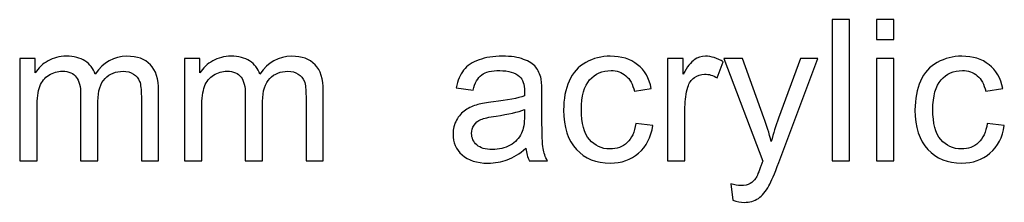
# Model space of a CAD drawing. Header units: inches. Extents: x -3.1 to 14.9, y -9.8 to 5.5.
# Tile 56 of 56: x 13.233 to 14.893, y 5.216 to 5.525. Entities that reach past the tile are written whole.
import ezdxf

# ---------------------------------------------------------------- set-up
doc = ezdxf.new("R2010")
doc.units = ezdxf.units.IN
doc.header["$MEASUREMENT"] = 0
doc.layers.add('Layer 1', color=7, linetype='Continuous')

msp = doc.modelspace()

# ---------------------------------------------------------------- linework, layer by layer
at = {"layer": 'Layer 1', "color": 250}
for points, knots in [([(14.6023, 5.2863), (14.6023, 5.2863), (14.6023, 5.5249), (14.6023, 5.5249), (14.6023, 5.5249), (14.6023, 5.5249), (14.6316, 5.5249), (14.6316, 5.5249), (14.6316, 5.5249), (14.6316, 5.5249), (14.6316, 5.2863), (14.6316, 5.2863), (14.6316, 5.2863), (14.6316, 5.2863), (14.6023, 5.2863), (14.6023, 5.2863)], [0, 0, 0, 0, 0.2, 0.2, 0.2, 0.2, 0.4, 0.4, 0.4, 0.4, 0.6, 0.6, 0.6, 0.6, 1, 1, 1, 1]), ([(14.6772, 5.4912), (14.6772, 5.4912), (14.6772, 5.5249), (14.6772, 5.5249), (14.6772, 5.5249), (14.6772, 5.5249), (14.7065, 5.5249), (14.7065, 5.5249), (14.7065, 5.5249), (14.7065, 5.5249), (14.7065, 5.4912), (14.7065, 5.4912), (14.7065, 5.4912), (14.7065, 5.4912), (14.6772, 5.4912), (14.6772, 5.4912)], [0, 0, 0, 0, 0.2, 0.2, 0.2, 0.2, 0.4, 0.4, 0.4, 0.4, 0.6, 0.6, 0.6, 0.6, 1, 1, 1, 1]), ([(13.2327, 5.2863), (13.2327, 5.2863), (13.2327, 5.4591), (13.2327, 5.4591), (13.2327, 5.4591), (13.2327, 5.4591), (13.2589, 5.4591), (13.2589, 5.4591), (13.2589, 5.4591), (13.2589, 5.4591), (13.2589, 5.4349), (13.2589, 5.4349), (13.2589, 5.4349), (13.2643, 5.4433), (13.2715, 5.4502), (13.2805, 5.4553), (13.2805, 5.4553), (13.2895, 5.4604), (13.2998, 5.4631), (13.3113, 5.4631), (13.3113, 5.4631), (13.3241, 5.4631), (13.3346, 5.4604), (13.3428, 5.4551), (13.3428, 5.4551), (13.351, 5.4497), (13.3568, 5.4423), (13.3601, 5.4328), (13.3601, 5.4328), (13.3738, 5.4529), (13.3916, 5.4631), (13.4135, 5.4631), (13.4135, 5.4631), (13.4307, 5.4631), (13.4438, 5.4583), (13.453, 5.4488), (13.453, 5.4488), (13.4623, 5.4393), (13.4669, 5.4247), (13.4669, 5.4049), (13.4669, 5.4049), (13.4669, 5.4049), (13.4669, 5.2863), (13.4669, 5.2863), (13.4669, 5.2863), (13.4669, 5.2863), (13.4378, 5.2863), (13.4378, 5.2863), (13.4378, 5.2863), (13.4378, 5.2863), (13.4378, 5.3952), (13.4378, 5.3952), (13.4378, 5.3952), (13.4378, 5.4069), (13.4368, 5.4153), (13.4349, 5.4205), (13.4349, 5.4205), (13.433, 5.4256), (13.4295, 5.4298), (13.4246, 5.4329), (13.4246, 5.4329), (13.4196, 5.4361), (13.4137, 5.4377), (13.407, 5.4377), (13.407, 5.4377), (13.3948, 5.4377), (13.3848, 5.4336), (13.3767, 5.4255), (13.3767, 5.4255), (13.3687, 5.4174), (13.3647, 5.4045), (13.3647, 5.3867), (13.3647, 5.3867), (13.3647, 5.3867), (13.3647, 5.2863), (13.3647, 5.2863), (13.3647, 5.2863), (13.3647, 5.2863), (13.3354, 5.2863), (13.3354, 5.2863), (13.3354, 5.2863), (13.3354, 5.2863), (13.3354, 5.3986), (13.3354, 5.3986), (13.3354, 5.3986), (13.3354, 5.4116), (13.333, 5.4214), (13.3282, 5.4279), (13.3282, 5.4279), (13.3234, 5.4344), (13.3157, 5.4377), (13.3048, 5.4377), (13.3048, 5.4377), (13.2965, 5.4377), (13.2889, 5.4355), (13.2819, 5.4311), (13.2819, 5.4311), (13.2749, 5.4268), (13.2698, 5.4204), (13.2667, 5.4121), (13.2667, 5.4121), (13.2635, 5.4037), (13.262, 5.3917), (13.262, 5.3759), (13.262, 5.3759), (13.262, 5.3759), (13.262, 5.2863), (13.262, 5.2863), (13.262, 5.2863), (13.262, 5.2863), (13.2327, 5.2863), (13.2327, 5.2863)], [0, 0, 0, 0, 0.034483, 0.034483, 0.034483, 0.034483, 0.068966, 0.068966, 0.068966, 0.068966, 0.103448, 0.103448, 0.103448, 0.103448, 0.137931, 0.137931, 0.137931, 0.137931, 0.172414, 0.172414, 0.172414, 0.172414, 0.206897, 0.206897, 0.206897, 0.206897, 0.241379, 0.241379, 0.241379, 0.241379, 0.275862, 0.275862, 0.275862, 0.275862, 0.310345, 0.310345, 0.310345, 0.310345, 0.344828, 0.344828, 0.344828, 0.344828, 0.37931, 0.37931, 0.37931, 0.37931, 0.413793, 0.413793, 0.413793, 0.413793, 0.448276, 0.448276, 0.448276, 0.448276, 0.482759, 0.482759, 0.482759, 0.482759, 0.517241, 0.517241, 0.517241, 0.517241, 0.551724, 0.551724, 0.551724, 0.551724, 0.586207, 0.586207, 0.586207, 0.586207, 0.62069, 0.62069, 0.62069, 0.62069, 0.655172, 0.655172, 0.655172, 0.655172, 0.689655, 0.689655, 0.689655, 0.689655, 0.724138, 0.724138, 0.724138, 0.724138, 0.758621, 0.758621, 0.758621, 0.758621, 0.793103, 0.793103, 0.793103, 0.793103, 0.827586, 0.827586, 0.827586, 0.827586, 0.862069, 0.862069, 0.862069, 0.862069, 0.896552, 0.896552, 0.896552, 0.896552, 0.931034, 0.931034, 0.931034, 0.931034, 1, 1, 1, 1]), ([(13.5104, 5.2863), (13.5104, 5.2863), (13.5104, 5.4591), (13.5104, 5.4591), (13.5104, 5.4591), (13.5104, 5.4591), (13.5365, 5.4591), (13.5365, 5.4591), (13.5365, 5.4591), (13.5365, 5.4591), (13.5365, 5.4349), (13.5365, 5.4349), (13.5365, 5.4349), (13.542, 5.4433), (13.5492, 5.4502), (13.5582, 5.4553), (13.5582, 5.4553), (13.5672, 5.4604), (13.5775, 5.4631), (13.589, 5.4631), (13.589, 5.4631), (13.6018, 5.4631), (13.6123, 5.4604), (13.6204, 5.4551), (13.6204, 5.4551), (13.6287, 5.4497), (13.6344, 5.4423), (13.6378, 5.4328), (13.6378, 5.4328), (13.6515, 5.4529), (13.6693, 5.4631), (13.6912, 5.4631), (13.6912, 5.4631), (13.7083, 5.4631), (13.7215, 5.4583), (13.7307, 5.4488), (13.7307, 5.4488), (13.7399, 5.4393), (13.7446, 5.4247), (13.7446, 5.4049), (13.7446, 5.4049), (13.7446, 5.4049), (13.7446, 5.2863), (13.7446, 5.2863), (13.7446, 5.2863), (13.7446, 5.2863), (13.7154, 5.2863), (13.7154, 5.2863), (13.7154, 5.2863), (13.7154, 5.2863), (13.7154, 5.3952), (13.7154, 5.3952), (13.7154, 5.3952), (13.7154, 5.4069), (13.7145, 5.4153), (13.7126, 5.4205), (13.7126, 5.4205), (13.7107, 5.4256), (13.7072, 5.4298), (13.7023, 5.4329), (13.7023, 5.4329), (13.6973, 5.4361), (13.6914, 5.4377), (13.6847, 5.4377), (13.6847, 5.4377), (13.6725, 5.4377), (13.6624, 5.4336), (13.6544, 5.4255), (13.6544, 5.4255), (13.6464, 5.4174), (13.6423, 5.4045), (13.6423, 5.3867), (13.6423, 5.3867), (13.6423, 5.3867), (13.6423, 5.2863), (13.6423, 5.2863), (13.6423, 5.2863), (13.6423, 5.2863), (13.613, 5.2863), (13.613, 5.2863), (13.613, 5.2863), (13.613, 5.2863), (13.613, 5.3986), (13.613, 5.3986), (13.613, 5.3986), (13.613, 5.4116), (13.6107, 5.4214), (13.6059, 5.4279), (13.6059, 5.4279), (13.6011, 5.4344), (13.5933, 5.4377), (13.5824, 5.4377), (13.5824, 5.4377), (13.5742, 5.4377), (13.5666, 5.4355), (13.5596, 5.4311), (13.5596, 5.4311), (13.5526, 5.4268), (13.5475, 5.4204), (13.5444, 5.4121), (13.5444, 5.4121), (13.5412, 5.4037), (13.5397, 5.3917), (13.5397, 5.3759), (13.5397, 5.3759), (13.5397, 5.3759), (13.5397, 5.2863), (13.5397, 5.2863), (13.5397, 5.2863), (13.5397, 5.2863), (13.5104, 5.2863), (13.5104, 5.2863)], [0, 0, 0, 0, 0.034483, 0.034483, 0.034483, 0.034483, 0.068966, 0.068966, 0.068966, 0.068966, 0.103448, 0.103448, 0.103448, 0.103448, 0.137931, 0.137931, 0.137931, 0.137931, 0.172414, 0.172414, 0.172414, 0.172414, 0.206897, 0.206897, 0.206897, 0.206897, 0.241379, 0.241379, 0.241379, 0.241379, 0.275862, 0.275862, 0.275862, 0.275862, 0.310345, 0.310345, 0.310345, 0.310345, 0.344828, 0.344828, 0.344828, 0.344828, 0.37931, 0.37931, 0.37931, 0.37931, 0.413793, 0.413793, 0.413793, 0.413793, 0.448276, 0.448276, 0.448276, 0.448276, 0.482759, 0.482759, 0.482759, 0.482759, 0.517241, 0.517241, 0.517241, 0.517241, 0.551724, 0.551724, 0.551724, 0.551724, 0.586207, 0.586207, 0.586207, 0.586207, 0.62069, 0.62069, 0.62069, 0.62069, 0.655172, 0.655172, 0.655172, 0.655172, 0.689655, 0.689655, 0.689655, 0.689655, 0.724138, 0.724138, 0.724138, 0.724138, 0.758621, 0.758621, 0.758621, 0.758621, 0.793103, 0.793103, 0.793103, 0.793103, 0.827586, 0.827586, 0.827586, 0.827586, 0.862069, 0.862069, 0.862069, 0.862069, 0.896552, 0.896552, 0.896552, 0.896552, 0.931034, 0.931034, 0.931034, 0.931034, 1, 1, 1, 1]), ([(14.0861, 5.3076), (14.0752, 5.2984), (14.0647, 5.2919), (14.0547, 5.2881), (14.0547, 5.2881), (14.0447, 5.2843), (14.0339, 5.2824), (14.0224, 5.2824), (14.0224, 5.2824), (14.0034, 5.2824), (13.9888, 5.287), (13.9786, 5.2963), (13.9786, 5.2963), (13.9684, 5.3056), (13.9633, 5.3174), (13.9633, 5.3318), (13.9633, 5.3318), (13.9633, 5.3403), (13.9652, 5.3481), (13.9691, 5.3551), (13.9691, 5.3551), (13.9729, 5.3621), (13.978, 5.3677), (13.9842, 5.3719), (13.9842, 5.3719), (13.9905, 5.3761), (13.9975, 5.3793), (14.0053, 5.3815), (14.0053, 5.3815), (14.0111, 5.383), (14.0197, 5.3845), (14.0313, 5.3859), (14.0313, 5.3859), (14.055, 5.3887), (14.0724, 5.3921), (14.0836, 5.396), (14.0836, 5.396), (14.0837, 5.4), (14.0838, 5.4026), (14.0838, 5.4036), (14.0838, 5.4036), (14.0838, 5.4156), (14.081, 5.424), (14.0754, 5.4288), (14.0754, 5.4288), (14.068, 5.4355), (14.0568, 5.4388), (14.0421, 5.4388), (14.0421, 5.4388), (14.0283, 5.4388), (14.0182, 5.4364), (14.0116, 5.4316), (14.0116, 5.4316), (14.005, 5.4267), (14.0002, 5.4182), (13.997, 5.4059), (13.997, 5.4059), (13.997, 5.4059), (13.9684, 5.4098), (13.9684, 5.4098), (13.9684, 5.4098), (13.971, 5.4221), (13.9753, 5.432), (13.9812, 5.4395), (13.9812, 5.4395), (13.9872, 5.4471), (13.9958, 5.4529), (14.0071, 5.4569), (14.0071, 5.4569), (14.0184, 5.461), (14.0314, 5.4631), (14.0463, 5.4631), (14.0463, 5.4631), (14.0611, 5.4631), (14.0731, 5.4613), (14.0823, 5.4578), (14.0823, 5.4578), (14.0915, 5.4543), (14.0983, 5.45), (14.1027, 5.4447), (14.1027, 5.4447), (14.107, 5.4394), (14.11, 5.4328), (14.1118, 5.4248), (14.1118, 5.4248), (14.1127, 5.4198), (14.1132, 5.4108), (14.1132, 5.3978), (14.1132, 5.3978), (14.1132, 5.3978), (14.1132, 5.3587), (14.1132, 5.3587), (14.1132, 5.3587), (14.1132, 5.3314), (14.1138, 5.3142), (14.1151, 5.3071), (14.1151, 5.3071), (14.1163, 5.2998), (14.1188, 5.2929), (14.1225, 5.2863), (14.1225, 5.2863), (14.1225, 5.2863), (14.0919, 5.2863), (14.0919, 5.2863), (14.0919, 5.2863), (14.0889, 5.2923), (14.0869, 5.2994), (14.0861, 5.3076)], [0, 0, 0, 0, 0.035714, 0.035714, 0.035714, 0.035714, 0.071429, 0.071429, 0.071429, 0.071429, 0.107143, 0.107143, 0.107143, 0.107143, 0.142857, 0.142857, 0.142857, 0.142857, 0.178571, 0.178571, 0.178571, 0.178571, 0.214286, 0.214286, 0.214286, 0.214286, 0.25, 0.25, 0.25, 0.25, 0.285714, 0.285714, 0.285714, 0.285714, 0.321429, 0.321429, 0.321429, 0.321429, 0.357143, 0.357143, 0.357143, 0.357143, 0.392857, 0.392857, 0.392857, 0.392857, 0.428571, 0.428571, 0.428571, 0.428571, 0.464286, 0.464286, 0.464286, 0.464286, 0.5, 0.5, 0.5, 0.5, 0.535714, 0.535714, 0.535714, 0.535714, 0.571429, 0.571429, 0.571429, 0.571429, 0.607143, 0.607143, 0.607143, 0.607143, 0.642857, 0.642857, 0.642857, 0.642857, 0.678571, 0.678571, 0.678571, 0.678571, 0.714286, 0.714286, 0.714286, 0.714286, 0.75, 0.75, 0.75, 0.75, 0.785714, 0.785714, 0.785714, 0.785714, 0.821429, 0.821429, 0.821429, 0.821429, 0.857143, 0.857143, 0.857143, 0.857143, 0.892857, 0.892857, 0.892857, 0.892857, 0.928571, 0.928571, 0.928571, 0.928571, 1, 1, 1, 1]), ([(14.2714, 5.3496), (14.2714, 5.3496), (14.3002, 5.3458), (14.3002, 5.3458), (14.3002, 5.3458), (14.2971, 5.326), (14.2891, 5.3104), (14.2761, 5.2992), (14.2761, 5.2992), (14.2631, 5.288), (14.2472, 5.2824), (14.2283, 5.2824), (14.2283, 5.2824), (14.2047, 5.2824), (14.1856, 5.2901), (14.1713, 5.3056), (14.1713, 5.3056), (14.1569, 5.321), (14.1497, 5.3432), (14.1497, 5.3721), (14.1497, 5.3721), (14.1497, 5.3907), (14.1528, 5.4071), (14.1589, 5.4211), (14.1589, 5.4211), (14.1652, 5.4351), (14.1746, 5.4456), (14.1872, 5.4526), (14.1872, 5.4526), (14.1998, 5.4596), (14.2136, 5.4631), (14.2284, 5.4631), (14.2284, 5.4631), (14.2472, 5.4631), (14.2626, 5.4583), (14.2745, 5.4488), (14.2745, 5.4488), (14.2864, 5.4393), (14.2941, 5.4258), (14.2975, 5.4083), (14.2975, 5.4083), (14.2975, 5.4083), (14.269, 5.4039), (14.269, 5.4039), (14.269, 5.4039), (14.2663, 5.4156), (14.2615, 5.4243), (14.2546, 5.4302), (14.2546, 5.4302), (14.2477, 5.436), (14.2394, 5.4389), (14.2296, 5.4389), (14.2296, 5.4389), (14.2148, 5.4389), (14.2028, 5.4337), (14.1936, 5.4231), (14.1936, 5.4231), (14.1844, 5.4125), (14.1798, 5.3958), (14.1798, 5.3729), (14.1798, 5.3729), (14.1798, 5.3497), (14.1842, 5.3328), (14.1932, 5.3222), (14.1932, 5.3222), (14.2021, 5.3117), (14.2137, 5.3064), (14.228, 5.3064), (14.228, 5.3064), (14.2395, 5.3064), (14.2491, 5.31), (14.2568, 5.3171), (14.2568, 5.3171), (14.2645, 5.3241), (14.2694, 5.3349), (14.2714, 5.3496)], [0, 0, 0, 0, 0.05, 0.05, 0.05, 0.05, 0.1, 0.1, 0.1, 0.1, 0.15, 0.15, 0.15, 0.15, 0.2, 0.2, 0.2, 0.2, 0.25, 0.25, 0.25, 0.25, 0.3, 0.3, 0.3, 0.3, 0.35, 0.35, 0.35, 0.35, 0.4, 0.4, 0.4, 0.4, 0.45, 0.45, 0.45, 0.45, 0.5, 0.5, 0.5, 0.5, 0.55, 0.55, 0.55, 0.55, 0.6, 0.6, 0.6, 0.6, 0.65, 0.65, 0.65, 0.65, 0.7, 0.7, 0.7, 0.7, 0.75, 0.75, 0.75, 0.75, 0.8, 0.8, 0.8, 0.8, 0.85, 0.85, 0.85, 0.85, 0.9, 0.9, 0.9, 0.9, 1, 1, 1, 1]), ([(14.325, 5.2863), (14.325, 5.2863), (14.325, 5.4591), (14.325, 5.4591), (14.325, 5.4591), (14.325, 5.4591), (14.3513, 5.4591), (14.3513, 5.4591), (14.3513, 5.4591), (14.3513, 5.4591), (14.3513, 5.4329), (14.3513, 5.4329), (14.3513, 5.4329), (14.3581, 5.4452), (14.3643, 5.4533), (14.37, 5.4572), (14.37, 5.4572), (14.3757, 5.4611), (14.3819, 5.4631), (14.3888, 5.4631), (14.3888, 5.4631), (14.3987, 5.4631), (14.4087, 5.4599), (14.4189, 5.4536), (14.4189, 5.4536), (14.4189, 5.4536), (14.4088, 5.4264), (14.4088, 5.4264), (14.4088, 5.4264), (14.4017, 5.4307), (14.3945, 5.4328), (14.3873, 5.4328), (14.3873, 5.4328), (14.3809, 5.4328), (14.3752, 5.4308), (14.3701, 5.427), (14.3701, 5.427), (14.3649, 5.4231), (14.3613, 5.4178), (14.3592, 5.4109), (14.3592, 5.4109), (14.3559, 5.4006), (14.3543, 5.3892), (14.3543, 5.3768), (14.3543, 5.3768), (14.3543, 5.3768), (14.3543, 5.2863), (14.3543, 5.2863), (14.3543, 5.2863), (14.3543, 5.2863), (14.325, 5.2863), (14.325, 5.2863)], [0, 0, 0, 0, 0.071429, 0.071429, 0.071429, 0.071429, 0.142857, 0.142857, 0.142857, 0.142857, 0.214286, 0.214286, 0.214286, 0.214286, 0.285714, 0.285714, 0.285714, 0.285714, 0.357143, 0.357143, 0.357143, 0.357143, 0.428571, 0.428571, 0.428571, 0.428571, 0.5, 0.5, 0.5, 0.5, 0.571429, 0.571429, 0.571429, 0.571429, 0.642857, 0.642857, 0.642857, 0.642857, 0.714286, 0.714286, 0.714286, 0.714286, 0.785714, 0.785714, 0.785714, 0.785714, 0.857143, 0.857143, 0.857143, 0.857143, 1, 1, 1, 1]), ([(14.8639, 5.3496), (14.8639, 5.3496), (14.8927, 5.3458), (14.8927, 5.3458), (14.8927, 5.3458), (14.8896, 5.326), (14.8815, 5.3104), (14.8685, 5.2992), (14.8685, 5.2992), (14.8556, 5.288), (14.8396, 5.2824), (14.8207, 5.2824), (14.8207, 5.2824), (14.7971, 5.2824), (14.7781, 5.2901), (14.7637, 5.3056), (14.7637, 5.3056), (14.7493, 5.321), (14.7421, 5.3432), (14.7421, 5.3721), (14.7421, 5.3721), (14.7421, 5.3907), (14.7452, 5.4071), (14.7514, 5.4211), (14.7514, 5.4211), (14.7576, 5.4351), (14.767, 5.4456), (14.7797, 5.4526), (14.7797, 5.4526), (14.7923, 5.4596), (14.8061, 5.4631), (14.8209, 5.4631), (14.8209, 5.4631), (14.8397, 5.4631), (14.8551, 5.4583), (14.8669, 5.4488), (14.8669, 5.4488), (14.8789, 5.4393), (14.8866, 5.4258), (14.8899, 5.4083), (14.8899, 5.4083), (14.8899, 5.4083), (14.8614, 5.4039), (14.8614, 5.4039), (14.8614, 5.4039), (14.8587, 5.4156), (14.8539, 5.4243), (14.8471, 5.4302), (14.8471, 5.4302), (14.8402, 5.436), (14.8318, 5.4389), (14.8221, 5.4389), (14.8221, 5.4389), (14.8073, 5.4389), (14.7953, 5.4337), (14.7861, 5.4231), (14.7861, 5.4231), (14.7768, 5.4125), (14.7722, 5.3958), (14.7722, 5.3729), (14.7722, 5.3729), (14.7722, 5.3497), (14.7767, 5.3328), (14.7856, 5.3222), (14.7856, 5.3222), (14.7945, 5.3117), (14.8061, 5.3064), (14.8204, 5.3064), (14.8204, 5.3064), (14.8319, 5.3064), (14.8415, 5.31), (14.8492, 5.3171), (14.8492, 5.3171), (14.8569, 5.3241), (14.8618, 5.3349), (14.8639, 5.3496)], [0, 0, 0, 0, 0.05, 0.05, 0.05, 0.05, 0.1, 0.1, 0.1, 0.1, 0.15, 0.15, 0.15, 0.15, 0.2, 0.2, 0.2, 0.2, 0.25, 0.25, 0.25, 0.25, 0.3, 0.3, 0.3, 0.3, 0.35, 0.35, 0.35, 0.35, 0.4, 0.4, 0.4, 0.4, 0.45, 0.45, 0.45, 0.45, 0.5, 0.5, 0.5, 0.5, 0.55, 0.55, 0.55, 0.55, 0.6, 0.6, 0.6, 0.6, 0.65, 0.65, 0.65, 0.65, 0.7, 0.7, 0.7, 0.7, 0.75, 0.75, 0.75, 0.75, 0.8, 0.8, 0.8, 0.8, 0.85, 0.85, 0.85, 0.85, 0.9, 0.9, 0.9, 0.9, 1, 1, 1, 1]), ([(14.435, 5.2197), (14.435, 5.2197), (14.4317, 5.2472), (14.4317, 5.2472), (14.4317, 5.2472), (14.4382, 5.2455), (14.4437, 5.2446), (14.4485, 5.2446), (14.4485, 5.2446), (14.455, 5.2446), (14.4602, 5.2457), (14.4641, 5.2479), (14.4641, 5.2479), (14.4681, 5.2501), (14.4712, 5.2531), (14.4737, 5.257), (14.4737, 5.257), (14.4756, 5.2599), (14.4786, 5.2672), (14.4827, 5.2788), (14.4827, 5.2788), (14.4832, 5.2804), (14.4841, 5.2828), (14.4853, 5.2859), (14.4853, 5.2859), (14.4853, 5.2859), (14.4197, 5.4591), (14.4197, 5.4591), (14.4197, 5.4591), (14.4197, 5.4591), (14.4513, 5.4591), (14.4513, 5.4591), (14.4513, 5.4591), (14.4513, 5.4591), (14.4873, 5.3591), (14.4873, 5.3591), (14.4873, 5.3591), (14.4919, 5.3463), (14.4961, 5.333), (14.4998, 5.319), (14.4998, 5.319), (14.5032, 5.3324), (14.5072, 5.3456), (14.5118, 5.3584), (14.5118, 5.3584), (14.5118, 5.3584), (14.5488, 5.4591), (14.5488, 5.4591), (14.5488, 5.4591), (14.5488, 5.4591), (14.5781, 5.4591), (14.5781, 5.4591), (14.5781, 5.4591), (14.5781, 5.4591), (14.5123, 5.2833), (14.5123, 5.2833), (14.5123, 5.2833), (14.5053, 5.2643), (14.4998, 5.2513), (14.4959, 5.2441), (14.4959, 5.2441), (14.4907, 5.2344), (14.4847, 5.2274), (14.478, 5.2229), (14.478, 5.2229), (14.4712, 5.2184), (14.4632, 5.2161), (14.4539, 5.2161), (14.4539, 5.2161), (14.4482, 5.2161), (14.4419, 5.2173), (14.435, 5.2197)], [0, 0, 0, 0, 0.052632, 0.052632, 0.052632, 0.052632, 0.105263, 0.105263, 0.105263, 0.105263, 0.157895, 0.157895, 0.157895, 0.157895, 0.210526, 0.210526, 0.210526, 0.210526, 0.263158, 0.263158, 0.263158, 0.263158, 0.315789, 0.315789, 0.315789, 0.315789, 0.368421, 0.368421, 0.368421, 0.368421, 0.421053, 0.421053, 0.421053, 0.421053, 0.473684, 0.473684, 0.473684, 0.473684, 0.526316, 0.526316, 0.526316, 0.526316, 0.578947, 0.578947, 0.578947, 0.578947, 0.631579, 0.631579, 0.631579, 0.631579, 0.684211, 0.684211, 0.684211, 0.684211, 0.736842, 0.736842, 0.736842, 0.736842, 0.789474, 0.789474, 0.789474, 0.789474, 0.842105, 0.842105, 0.842105, 0.842105, 0.894737, 0.894737, 0.894737, 0.894737, 1, 1, 1, 1]), ([(14.6772, 5.2863), (14.6772, 5.2863), (14.6772, 5.4591), (14.6772, 5.4591), (14.6772, 5.4591), (14.6772, 5.4591), (14.7065, 5.4591), (14.7065, 5.4591), (14.7065, 5.4591), (14.7065, 5.4591), (14.7065, 5.2863), (14.7065, 5.2863), (14.7065, 5.2863), (14.7065, 5.2863), (14.6772, 5.2863), (14.6772, 5.2863)], [0, 0, 0, 0, 0.2, 0.2, 0.2, 0.2, 0.4, 0.4, 0.4, 0.4, 0.6, 0.6, 0.6, 0.6, 1, 1, 1, 1]), ([(14.0836, 5.3731), (14.0729, 5.3687), (14.057, 5.365), (14.0358, 5.3619), (14.0358, 5.3619), (14.0237, 5.3602), (14.0152, 5.3583), (14.0102, 5.3561), (14.0102, 5.3561), (14.0052, 5.3539), (14.0013, 5.3508), (13.9987, 5.3466), (13.9987, 5.3466), (13.9959, 5.3424), (13.9946, 5.3378), (13.9946, 5.3327), (13.9946, 5.3327), (13.9946, 5.3248), (13.9976, 5.3183), (14.0034, 5.3131), (14.0034, 5.3131), (14.0093, 5.3079), (14.018, 5.3053), (14.0294, 5.3053), (14.0294, 5.3053), (14.0407, 5.3053), (14.0507, 5.3078), (14.0595, 5.3127), (14.0595, 5.3127), (14.0683, 5.3177), (14.0748, 5.3244), (14.0789, 5.333), (14.0789, 5.333), (14.0821, 5.3396), (14.0836, 5.3494), (14.0836, 5.3623), (14.0836, 5.3623), (14.0836, 5.3623), (14.0836, 5.3731), (14.0836, 5.3731)], [0, 0, 0, 0, 0.090909, 0.090909, 0.090909, 0.090909, 0.181818, 0.181818, 0.181818, 0.181818, 0.272727, 0.272727, 0.272727, 0.272727, 0.363636, 0.363636, 0.363636, 0.363636, 0.454545, 0.454545, 0.454545, 0.454545, 0.545455, 0.545455, 0.545455, 0.545455, 0.636364, 0.636364, 0.636364, 0.636364, 0.727273, 0.727273, 0.727273, 0.727273, 0.818182, 0.818182, 0.818182, 0.818182, 1, 1, 1, 1])]:
    msp.add_open_spline(points, degree=3, knots=knots, dxfattribs=at)

doc.saveas('drawing.dxf')
